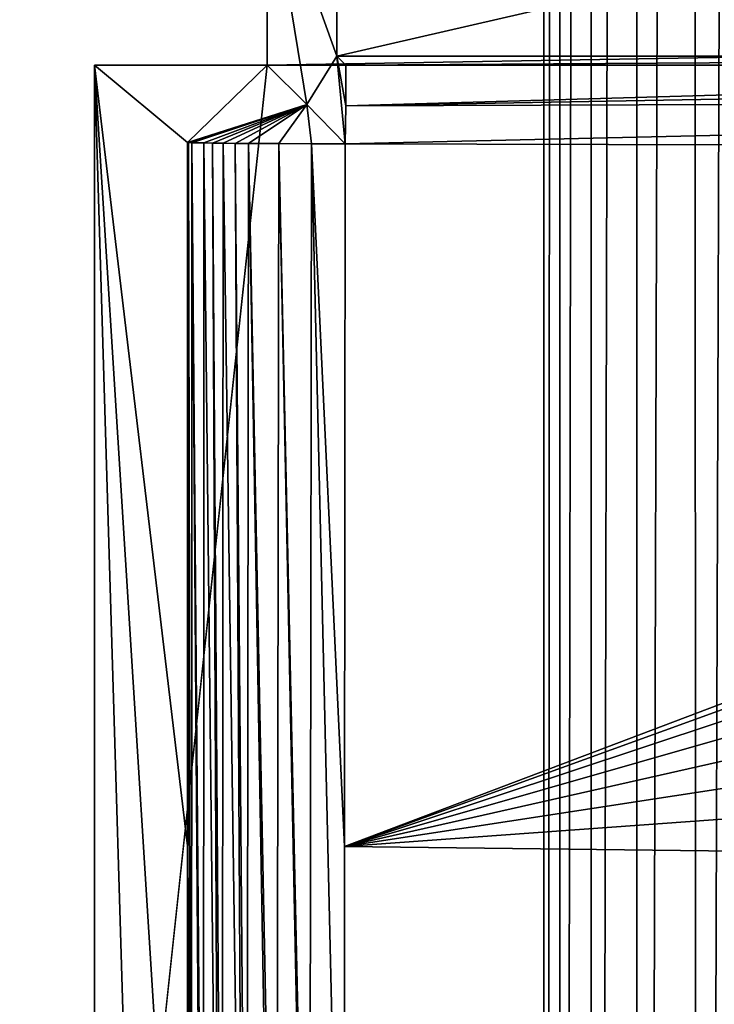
# Model space of a CAD drawing. Header units: metres. Extents: x -206 to 75, y -104 to 104.
# Tile 81 of 256: x -172.08 to -167.65, y -26.31 to -20.03. Entities that reach past the tile are written whole.
import ezdxf

# ---------------------------------------------------------------- set-up
doc = ezdxf.new("R2010")
doc.units = ezdxf.units.M
doc.layers.add('solid_01_1-CONSUMER_THERM_B_125288', color=7, linetype='CONTINUOUS')

msp = doc.modelspace()

# ---------------------------------------------------------------- linework, layer by layer
at = {"layer": 'solid_01_1-CONSUMER_THERM_B_125288'}
for points in [[(-168.648926, 67.29171), (-200.493088, -75.033852), (-200.514557, 74.966148)], [(-168.648926, 67.29171), (-168.75058, 66.747505), (-200.493088, -75.033852)], [(-168.75058, 66.747505), (-168.750504, 66.193886), (-200.493088, -75.033852)], [(-168.750504, 66.193886), (-168.731537, -66.252495), (-200.493088, -75.033852)], [(-168.750504, 66.193886), (-168.648697, 65.649712), (-168.731537, -66.252495)], [(-168.648697, 65.649712), (-168.629883, -65.70829), (-168.731537, -66.252495)], [(-168.648697, 65.649712), (-168.448624, 65.133507), (-168.629883, -65.70829)], [(-168.448624, 65.133507), (-168.429977, -65.192032), (-168.629883, -65.70829)], [(-168.448624, 65.133507), (-168.15712, 64.662857), (-168.429977, -65.192032)], [(-168.15712, 64.662857), (-168.138596, -64.721298), (-168.429977, -65.192032)], [(-168.15712, 64.662857), (-167.784088, 64.253792), (-168.138596, -64.721298)], [(-167.784088, 64.253792), (-167.765686, -64.312126), (-168.138596, -64.721298)], [(-167.784088, 64.253792), (-167.342255, 63.920231), (-167.765686, -64.312126)], [(-167.342255, 63.920231), (-167.323944, -63.978439), (-167.765686, -64.312126)], [(-173.500031, -37.518787, 108.5), (-88.500069, 37.481255, 108.5), (-173.500061, 37.481213, 108.5)], [(-173.500031, -37.518787, 108.5), (-88.500031, -37.518745, 108.5), (-88.500069, 37.481255, 108.5)], [(-170.501831, -19.02058, 63.5), (-170.057632, -20.261189, 12.6), (-170.057632, -18.576382, 12.6)], [(-170.057632, -20.261189, 12.6), (-161.057632, -20.261183, 12.6), (-162.742447, -18.57638, 12.6)], [(-170.057632, -18.576382, 12.6), (-170.057632, -20.261189, 12.6), (-162.742447, -18.57638, 12.6)], [(-170.501831, -20.31699, 63.5), (-91.498245, -19.020542, 63.5), (-91.498245, -20.316954, 63.5)], [(-170.501831, -20.31699, 63.5), (-170.501831, -19.02058, 63.5), (-91.498245, -19.020542, 63.5)], [(-170.249329, -20.56917, 34.603073), (-170.057632, -20.261189, 12.6), (-170.501831, -19.02058, 63.5)], [(-170.501831, -20.31699, 63.5), (-170.249329, -20.56917, 34.603073), (-170.501831, -19.02058, 63.5)], [(-170.249329, -20.56917, 34.603073), (-170.005249, -20.818789, 6), (-170.057632, -20.261189, 12.6)], [(-170.057632, -20.261189, 12.6), (-170.000046, -20.318785, 6), (-161.057632, -20.261183, 12.6)], [(-170.057632, -20.261189, 12.6), (-170.005249, -20.818789, 6), (-170.000046, -20.57794, 6.000028)], [(-170.057632, -20.261189, 12.6), (-170.000046, -20.57794, 6.000028), (-170.000046, -20.318785, 6)], [(-161.057632, -20.261183, 12.6), (-170.000046, -20.318785, 6), (-161.000046, -20.318781, 6)], [(-171.602203, -20.31699, 63.5), (-171.602188, -30.582331, 63.5), (-171.306335, -30.16638, 35.249184)], [(-171.602203, -20.31699, 63.5), (-171.010391, -29.780161, 6.989528), (-171.010406, -25.295147, 6.989528)], [(-171.602203, -20.31699, 63.5), (-171.306335, -30.16638, 35.249184), (-171.010391, -29.780161, 6.989528)], [(-171.602188, -30.582331, 63.5), (-171.602203, -20.31699, 63.5), (-170.501831, -20.31699, 63.5)], [(-171.602203, -20.31699, 63.5), (-171.010406, -20.81015, 6.989528), (-170.501831, -20.31699, 63.5)], [(-171.602203, -20.31699, 63.5), (-171.010406, -25.295147, 6.989528), (-171.010406, -20.81015, 6.989528)], [(-170.501831, -20.31699, 63.5), (-91.498245, -20.316954, 63.5), (-171.602188, -30.582331, 63.5)], [(-171.602188, -30.582331, 63.5), (-91.498245, -20.316954, 63.5), (-90.397873, -30.582293, 63.5)], [(-171.010406, -20.81015, 6.989528), (-170.249329, -20.56917, 34.603073), (-170.501831, -20.31699, 63.5)], [(-161.000046, -20.318781, 6), (-170.000046, -20.318785, 6), (-170.000046, -20.57794, 6.000028)], [(-156.779999, -20.34206, 6), (-161.000046, -20.318781, 6), (-170.000046, -20.57794, 6.000028)], [(-157.539124, -20.534222, 6), (-156.779999, -20.34206, 6), (-170.000046, -20.57794, 6.000028)], [(-171.002853, -20.811132, 6.87688), (-170.249329, -20.56917, 34.603073), (-171.010406, -20.81015, 6.989528)], [(-170.982574, -20.812105, 6.765528), (-170.249329, -20.56917, 34.603073), (-171.002853, -20.811132, 6.87688)], [(-170.90564, -20.813948, 6.554282), (-170.249329, -20.56917, 34.603073), (-170.982574, -20.812105, 6.765528)], [(-170.84967, -20.814804, 6.456229), (-170.249329, -20.56917, 34.603073), (-170.90564, -20.813948, 6.554282)], [(-170.782883, -20.815601, 6.364916), (-170.249329, -20.56917, 34.603073), (-170.84967, -20.814804, 6.456229)], [(-170.706375, -20.816326, 6.281878), (-170.249329, -20.56917, 34.603073), (-170.782883, -20.815601, 6.364916)], [(-170.620789, -20.816971, 6.207876), (-170.249329, -20.56917, 34.603073), (-170.706375, -20.816326, 6.281878)], [(-170.427734, -20.817989, 6.091211), (-170.249329, -20.56917, 34.603073), (-170.620789, -20.816971, 6.207876)], [(-170.218262, -20.818594, 6.021828), (-170.249329, -20.56917, 34.603073), (-170.427734, -20.817989, 6.091211)], [(-170.218262, -20.818594, 6.021828), (-170.005249, -20.818789, 6), (-170.249329, -20.56917, 34.603073)], [(-157.539124, -20.534222, 6), (-170.000046, -20.57794, 6.000028), (-170.005249, -20.818789, 6)], [(-158.256287, -20.848719, 6), (-157.539124, -20.534222, 6), (-170.005249, -20.818789, 6)], [(-171.010406, -20.81015, 6.989528), (-171.010406, -25.295147, 6.989528), (-170.98645, -29.779886, 6.782253)], [(-171.002853, -20.811132, 6.87688), (-171.010406, -20.81015, 6.989528), (-170.98645, -29.779886, 6.782253)], [(-171.002853, -20.811132, 6.87688), (-170.98645, -29.779886, 6.782253), (-170.983459, -29.779886, 6.769216)], [(-170.982574, -20.812105, 6.765528), (-171.002853, -20.811132, 6.87688), (-170.983459, -29.779886, 6.769216)], [(-170.982574, -20.812105, 6.765528), (-170.983459, -29.779886, 6.769216), (-170.918747, -29.779886, 6.581684)], [(-170.982574, -20.812105, 6.765528), (-170.918747, -29.779886, 6.581684), (-170.908478, -29.779886, 6.560042)], [(-170.90564, -20.813948, 6.554282), (-170.982574, -20.812105, 6.765528), (-170.908478, -29.779886, 6.560042)], [(-170.90564, -20.813948, 6.554282), (-170.908478, -29.779886, 6.560042), (-170.807449, -29.779886, 6.396023)], [(-170.84967, -20.814804, 6.456229), (-170.90564, -20.813948, 6.554282), (-170.807449, -29.779886, 6.396023)], [(-170.84967, -20.814804, 6.456229), (-170.807449, -29.779886, 6.396023), (-170.788879, -29.779886, 6.372273)], [(-170.782883, -20.815601, 6.364916), (-170.84967, -20.814804, 6.456229), (-170.788879, -29.779886, 6.372273)], [(-170.782883, -20.815601, 6.364916), (-170.788879, -29.779886, 6.372273), (-170.654099, -29.779886, 6.234677)], [(-170.706375, -20.816326, 6.281878), (-170.782883, -20.815601, 6.364916), (-170.654099, -29.779886, 6.234677)], [(-170.706375, -20.816326, 6.281878), (-170.654099, -29.779886, 6.234677), (-170.630707, -29.779886, 6.215597)], [(-170.620789, -20.816971, 6.207876), (-170.706375, -20.816326, 6.281878), (-170.630707, -29.779886, 6.215597)], [(-170.620789, -20.816971, 6.207876), (-170.630707, -29.779886, 6.215597), (-170.463394, -29.779886, 6.108457)], [(-170.620789, -20.816971, 6.207876), (-170.463394, -29.779886, 6.108457), (-170.441879, -29.779886, 6.097852)], [(-170.427734, -20.817989, 6.091211), (-170.620789, -20.816971, 6.207876), (-170.441879, -29.779886, 6.097852)], [(-170.427734, -20.817989, 6.091211), (-170.441879, -29.779886, 6.097852), (-170.243973, -29.779886, 6.027648)], [(-170.427734, -20.817989, 6.091211), (-170.243973, -29.779886, 6.027648), (-170.231628, -29.779886, 6.024766)], [(-170.218262, -20.818594, 6.021828), (-170.427734, -20.817989, 6.091211), (-170.231628, -29.779886, 6.024766)], [(-170.218262, -20.818594, 6.021828), (-170.231628, -29.779886, 6.024766), (-170.010452, -29.779886, 6)], [(-170.218262, -20.818594, 6.021828), (-170.010452, -29.779886, 6), (-170.007843, -25.299337, 6)], [(-170.218262, -20.818594, 6.021828), (-170.007843, -25.299337, 6), (-170.005249, -20.818789, 6)], [(-158.256287, -20.848719, 6), (-170.005249, -20.818789, 6), (-170.007843, -25.299337, 6)], [(-158.911896, -21.276972, 6), (-158.256287, -20.848719, 6), (-170.007843, -25.299337, 6)], [(-159.488083, -21.807297, 6), (-158.911896, -21.276972, 6), (-170.007843, -25.299337, 6)], [(-159.969101, -22.425228, 6), (-159.488083, -21.807297, 6), (-170.007843, -25.299337, 6)], [(-160.341873, -23.113907, 6), (-159.969101, -22.425228, 6), (-170.007843, -25.299337, 6)], [(-160.596191, -23.854549, 6), (-160.341873, -23.113907, 6), (-170.007843, -25.299337, 6)], [(-160.725128, -24.626951, 6), (-160.596191, -23.854549, 6), (-170.007843, -25.299337, 6)], [(-160.725174, -25.410042, 6), (-160.725128, -24.626951, 6), (-170.007843, -25.299337, 6)], [(-171.010406, -25.295147, 6.989528), (-171.010391, -29.780161, 6.989528), (-170.98645, -29.779886, 6.782253)], [(-160.725174, -25.410042, 6), (-170.007843, -25.299337, 6), (-170.010452, -29.779886, 6)], [(-160.596329, -26.182459, 6), (-160.725174, -25.410042, 6), (-170.010452, -29.779886, 6)], [(-160.342102, -26.923132, 6), (-160.596329, -26.182459, 6), (-170.010452, -29.779886, 6)]]:
    msp.add_3dface(points, dxfattribs=at)

doc.saveas('drawing.dxf')
